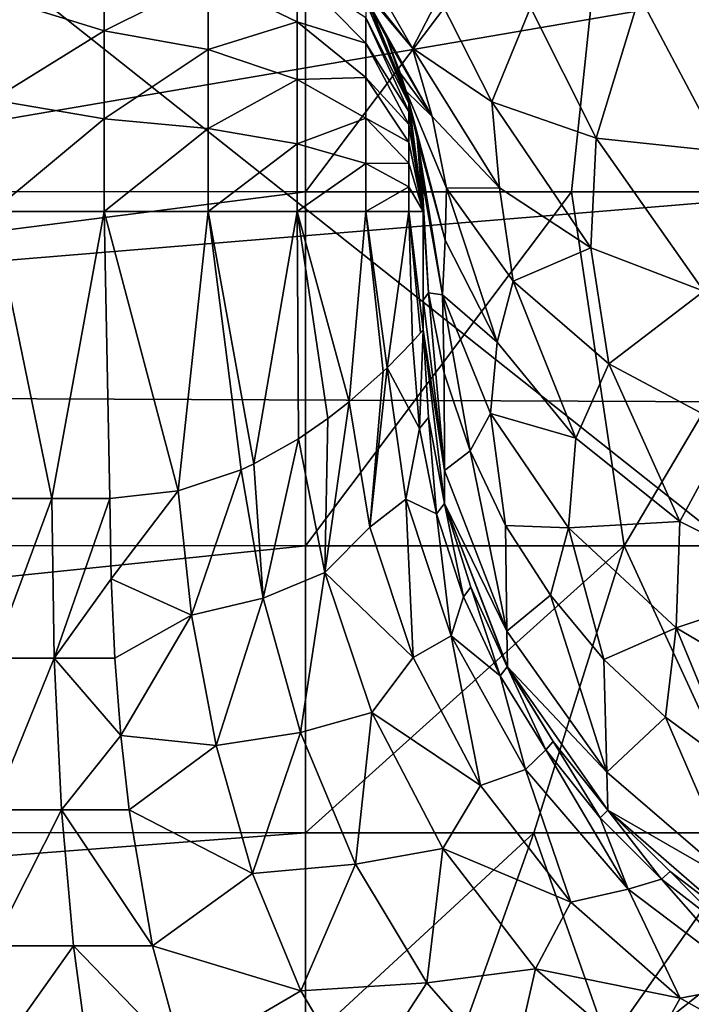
# Model space of a CAD drawing. Header units: millimetres. Extents: x -25 to 64, y -3 to 358.
# Tile 114 of 256: x 40.119 to 40.587, y 104.648 to 105.334. Entities that reach past the tile are written whole.
import ezdxf

# ---------------------------------------------------------------- set-up
doc = ezdxf.new("R2010")
doc.units = ezdxf.units.MM
doc.header["$LTSCALE"] = 52.148148
for name, color, linetype in [('107', 7, 'CONTINUOUS'), ('109', 7, 'CONTINUOUS'), ('110', 7, 'CONTINUOUS'), ('112', 7, 'CONTINUOUS'), ('159', 7, 'CONTINUOUS'), ('160', 7, 'CONTINUOUS'), ('161', 7, 'CONTINUOUS'), ('204', 7, 'CONTINUOUS'), ('205', 7, 'CONTINUOUS'), ('206', 7, 'CONTINUOUS'), ('207', 7, 'CONTINUOUS'), ('208', 7, 'CONTINUOUS'), ('228', 7, 'CONTINUOUS'), ('232', 7, 'CONTINUOUS'), ('236', 7, 'CONTINUOUS'), ('237', 7, 'CONTINUOUS')]:
    doc.layers.add(name, color=color, linetype=linetype)

msp = doc.modelspace()

# ---------------------------------------------------------------- linework, layer by layer
at = {"layer": '107', "color": 7, "linetype": 'CONTINUOUS'}
for points in [[(40.50311, 105.21362, -4.02017), (40.31787, 105.21362, -4.03142), (40.53319, 105.4994, -4.21826), (40.50311, 105.21362, -4.02017)], [(40.53319, 105.4994, -4.21826), (40.31787, 105.21362, -4.03142), (40.31787, 105.4994, -4.2317), (40.53319, 105.4994, -4.21826)], [(40.68562, 105.21362, -3.98661), (40.50311, 105.21362, -4.02017), (40.53319, 105.4994, -4.21826), (40.68562, 105.21362, -3.98661)], [(40.74192, 105.49907, -4.17888), (40.68562, 105.21362, -3.98661), (40.53319, 105.4994, -4.21826), (40.74192, 105.49907, -4.17888)], [(40.53982, 104.96701, -3.76519), (40.31787, 104.96701, -3.78451), (40.50311, 105.21362, -4.02017), (40.53982, 104.96701, -3.76519)], [(40.50311, 105.21362, -4.02017), (40.31787, 104.96701, -3.78451), (40.31787, 105.21362, -4.03142), (40.50311, 105.21362, -4.02017)], [(40.68562, 105.21362, -3.98661), (40.53982, 104.96701, -3.76519), (40.50311, 105.21362, -4.02017), (40.68562, 105.21362, -3.98661)], [(40.75509, 104.96701, -3.70781), (40.53982, 104.96701, -3.76519), (40.68562, 105.21362, -3.98661), (40.75509, 104.96701, -3.70781)], [(40.47697, 104.76708, -3.48573), (40.31787, 104.76708, -3.49849), (40.53982, 104.96701, -3.76519), (40.47697, 104.76708, -3.48573)], [(40.53982, 104.96701, -3.76519), (40.31787, 104.76708, -3.49849), (40.31787, 104.96701, -3.78451), (40.53982, 104.96701, -3.76519)], [(40.632, 104.76708, -3.44779), (40.47697, 104.76708, -3.48573), (40.53982, 104.96701, -3.76519), (40.632, 104.76708, -3.44779)], [(40.75509, 104.96701, -3.70781), (40.632, 104.76708, -3.44779), (40.53982, 104.96701, -3.76519), (40.75509, 104.96701, -3.70781)], [(40.42457, 104.6199, -3.17367), (40.31787, 104.6199, -3.18207), (40.47697, 104.76708, -3.48573), (40.42457, 104.6199, -3.17367)], [(40.47697, 104.76708, -3.48573), (40.31787, 104.6199, -3.18207), (40.31787, 104.76708, -3.49849), (40.47697, 104.76708, -3.48573)], [(40.52865, 104.6199, -3.14869), (40.42457, 104.6199, -3.17367), (40.47697, 104.76708, -3.48573), (40.52865, 104.6199, -3.14869)], [(40.632, 104.76708, -3.44779), (40.52865, 104.6199, -3.14869), (40.47697, 104.76708, -3.48573), (40.632, 104.76708, -3.44779)], [(40.62753, 104.6199, -3.10773), (40.52865, 104.6199, -3.14869), (40.632, 104.76708, -3.44779), (40.62753, 104.6199, -3.10773)]]:
    msp.add_3dface(points, dxfattribs=at)
at = {"layer": '109', "color": 7, "linetype": 'CONTINUOUS'}
for points in [[(40.39242, 105.10922, 1.93298), (40.37476, 105.09109, 1.87955), (40.39724, 105.04881, 1.93747), (40.39242, 105.10922, 1.93298)], [(40.34836, 105.06735, 1.83172), (40.36278, 104.97992, 1.83892), (40.37208, 105.08851, 1.87362), (40.34836, 105.06735, 1.83172)], [(40.37208, 105.08851, 1.87362), (40.36278, 104.97992, 1.83892), (40.37476, 105.09109, 1.87955), (40.37208, 105.08851, 1.87362)], [(40.37476, 105.09109, 1.87955), (40.36278, 104.97992, 1.83892), (40.38781, 104.99954, 1.88785), (40.37476, 105.09109, 1.87955)], [(40.37476, 105.09109, 1.87955), (40.38781, 104.99954, 1.88785), (40.39724, 105.04881, 1.93747), (40.37476, 105.09109, 1.87955)], [(40.33349, 105.05564, 1.81164), (40.33131, 104.94839, 1.79439), (40.34836, 105.06735, 1.83172), (40.33349, 105.05564, 1.81164)], [(40.34836, 105.06735, 1.83172), (40.33131, 104.94839, 1.79439), (40.36278, 104.97992, 1.83892), (40.34836, 105.06735, 1.83172)], [(40.31307, 105.04147, 1.78881), (40.33131, 104.94839, 1.79439), (40.33349, 105.05564, 1.81164), (40.31307, 105.04147, 1.78881)], [(40.39724, 105.04881, 1.93747), (40.38781, 104.99954, 1.88785), (40.40919, 104.98926, 1.94025), (40.39724, 105.04881, 1.93747)], [(40.28202, 105.02404, 1.76153), (40.28846, 104.93057, 1.75577), (40.31307, 105.04147, 1.78881), (40.28202, 105.02404, 1.76153)], [(40.31307, 105.04147, 1.78881), (40.28846, 104.93057, 1.75577), (40.33131, 104.94839, 1.79439), (40.31307, 105.04147, 1.78881)], [(40.22919, 105.00536, 1.72924), (40.23854, 104.91859, 1.72525), (40.27324, 105.01999, 1.75507), (40.22919, 105.00536, 1.72924)], [(40.27324, 105.01999, 1.75507), (40.23854, 104.91859, 1.72525), (40.28846, 104.93057, 1.75577), (40.27324, 105.01999, 1.75507)], [(40.27324, 105.01999, 1.75507), (40.28846, 104.93057, 1.75577), (40.28202, 105.02404, 1.76153), (40.27324, 105.01999, 1.75507)], [(40.1817, 105, 1.71134), (40.18256, 104.94402, 1.70832), (40.22919, 105.00536, 1.72924), (40.1817, 105, 1.71134)], [(40.22919, 105.00536, 1.72924), (40.18256, 104.94402, 1.70832), (40.23854, 104.91859, 1.72525), (40.22919, 105.00536, 1.72924)], [(40.36278, 104.97992, 1.83892), (40.393, 104.88918, 1.83742), (40.38781, 104.99954, 1.88785), (40.36278, 104.97992, 1.83892)], [(40.38781, 104.99954, 1.88785), (40.393, 104.88918, 1.83742), (40.41941, 104.90425, 1.88925), (40.38781, 104.99954, 1.88785)], [(40.38781, 104.99954, 1.88785), (40.41941, 104.90425, 1.88925), (40.40919, 104.98926, 1.94025), (40.38781, 104.99954, 1.88785)], [(40.40919, 104.98926, 1.94025), (40.41941, 104.90425, 1.88925), (40.42809, 104.93153, 1.94126), (40.40919, 104.98926, 1.94025)], [(40.36278, 104.97992, 1.83892), (40.33131, 104.94839, 1.79439), (40.393, 104.88918, 1.83742), (40.36278, 104.97992, 1.83892)], [(40.18256, 104.94402, 1.70832), (40.18512, 104.88876, 1.69928), (40.23854, 104.91859, 1.72525), (40.18256, 104.94402, 1.70832)], [(40.28846, 104.93057, 1.75577), (40.31453, 104.83699, 1.74094), (40.33131, 104.94839, 1.79439), (40.28846, 104.93057, 1.75577)], [(40.33131, 104.94839, 1.79439), (40.31453, 104.83699, 1.74094), (40.36425, 104.85089, 1.78512), (40.33131, 104.94839, 1.79439)], [(40.33131, 104.94839, 1.79439), (40.36425, 104.85089, 1.78512), (40.393, 104.88918, 1.83742), (40.33131, 104.94839, 1.79439)], [(40.23854, 104.91859, 1.72525), (40.25561, 104.82797, 1.7056), (40.28846, 104.93057, 1.75577), (40.23854, 104.91859, 1.72525)], [(40.28846, 104.93057, 1.75577), (40.25561, 104.82797, 1.7056), (40.31453, 104.83699, 1.74094), (40.28846, 104.93057, 1.75577)], [(40.42809, 104.93153, 1.94126), (40.41941, 104.90425, 1.88925), (40.45362, 104.87648, 1.94051), (40.42809, 104.93153, 1.94126)], [(40.18512, 104.88876, 1.69928), (40.18934, 104.83489, 1.68435), (40.23854, 104.91859, 1.72525), (40.18512, 104.88876, 1.69928)], [(40.23854, 104.91859, 1.72525), (40.18934, 104.83489, 1.68435), (40.25561, 104.82797, 1.7056), (40.23854, 104.91859, 1.72525)], [(40.393, 104.88918, 1.83742), (40.43986, 104.79992, 1.82425), (40.41941, 104.90425, 1.88925), (40.393, 104.88918, 1.83742)], [(40.41941, 104.90425, 1.88925), (40.43986, 104.79992, 1.82425), (40.47128, 104.81118, 1.88136), (40.41941, 104.90425, 1.88925)], [(40.41941, 104.90425, 1.88925), (40.47128, 104.81118, 1.88136), (40.45362, 104.87648, 1.94051), (40.41941, 104.90425, 1.88925)], [(40.393, 104.88918, 1.83742), (40.36425, 104.85089, 1.78512), (40.43986, 104.79992, 1.82425), (40.393, 104.88918, 1.83742)], [(40.45362, 104.87648, 1.94051), (40.47128, 104.81118, 1.88136), (40.48542, 104.82487, 1.938), (40.45362, 104.87648, 1.94051)], [(40.31453, 104.83699, 1.74094), (40.35279, 104.74529, 1.70851), (40.36425, 104.85089, 1.78512), (40.31453, 104.83699, 1.74094)], [(40.36425, 104.85089, 1.78512), (40.35279, 104.74529, 1.70851), (40.41365, 104.75613, 1.75899), (40.36425, 104.85089, 1.78512)], [(40.36425, 104.85089, 1.78512), (40.41365, 104.75613, 1.75899), (40.43986, 104.79992, 1.82425), (40.36425, 104.85089, 1.78512)], [(40.18934, 104.83489, 1.68435), (40.19518, 104.7831, 1.66371), (40.25561, 104.82797, 1.7056), (40.18934, 104.83489, 1.68435)], [(40.25561, 104.82797, 1.7056), (40.28111, 104.73865, 1.66807), (40.31453, 104.83699, 1.74094), (40.25561, 104.82797, 1.7056)], [(40.31453, 104.83699, 1.74094), (40.28111, 104.73865, 1.66807), (40.35279, 104.74529, 1.70851), (40.31453, 104.83699, 1.74094)], [(40.25561, 104.82797, 1.7056), (40.19518, 104.7831, 1.66371), (40.28111, 104.73865, 1.66807), (40.25561, 104.82797, 1.7056)], [(40.47128, 104.81118, 1.88136), (40.54279, 104.72787, 1.86324), (40.48542, 104.82487, 1.938), (40.47128, 104.81118, 1.88136)], [(40.48542, 104.82487, 1.938), (40.54279, 104.72787, 1.86324), (40.52307, 104.77741, 1.93376), (40.48542, 104.82487, 1.938)], [(40.43986, 104.79992, 1.82425), (40.50283, 104.71863, 1.7984), (40.47128, 104.81118, 1.88136), (40.43986, 104.79992, 1.82425)], [(40.47128, 104.81118, 1.88136), (40.50283, 104.71863, 1.7984), (40.54279, 104.72787, 1.86324), (40.47128, 104.81118, 1.88136)], [(40.43986, 104.79992, 1.82425), (40.41365, 104.75613, 1.75899), (40.50283, 104.71863, 1.7984), (40.43986, 104.79992, 1.82425)], [(40.19518, 104.7831, 1.66371), (40.2114, 104.68829, 1.6064), (40.28111, 104.73865, 1.66807), (40.19518, 104.7831, 1.66371)], [(40.52307, 104.77741, 1.93376), (40.54279, 104.72787, 1.86324), (40.56597, 104.73484, 1.92787), (40.52307, 104.77741, 1.93376)], [(40.35279, 104.74529, 1.70851), (40.40243, 104.66255, 1.65798), (40.41365, 104.75613, 1.75899), (40.35279, 104.74529, 1.70851)], [(40.41365, 104.75613, 1.75899), (40.40243, 104.66255, 1.65798), (40.47819, 104.67225, 1.71536), (40.41365, 104.75613, 1.75899)], [(40.41365, 104.75613, 1.75899), (40.47819, 104.67225, 1.71536), (40.50283, 104.71863, 1.7984), (40.41365, 104.75613, 1.75899)], [(40.28111, 104.73865, 1.66807), (40.31469, 104.65693, 1.61226), (40.35279, 104.74529, 1.70851), (40.28111, 104.73865, 1.66807)], [(40.35279, 104.74529, 1.70851), (40.31469, 104.65693, 1.61226), (40.40243, 104.66255, 1.65798), (40.35279, 104.74529, 1.70851)], [(40.28111, 104.73865, 1.66807), (40.2114, 104.68829, 1.6064), (40.31469, 104.65693, 1.61226), (40.28111, 104.73865, 1.66807)], [(40.54279, 104.72787, 1.86324), (40.63016, 104.66162, 1.83539), (40.56597, 104.73484, 1.92787), (40.54279, 104.72787, 1.86324)], [(40.56597, 104.73484, 1.92787), (40.63016, 104.66162, 1.83539), (40.61349, 104.6978, 1.92041), (40.56597, 104.73484, 1.92787)], [(40.50283, 104.71863, 1.7984), (40.57899, 104.65186, 1.76049), (40.54279, 104.72787, 1.86324), (40.50283, 104.71863, 1.7984)], [(40.54279, 104.72787, 1.86324), (40.57899, 104.65186, 1.76049), (40.63016, 104.66162, 1.83539), (40.54279, 104.72787, 1.86324)], [(40.50283, 104.71863, 1.7984), (40.47819, 104.67225, 1.71536), (40.57899, 104.65186, 1.76049), (40.50283, 104.71863, 1.7984)], [(40.2114, 104.68829, 1.6064), (40.23297, 104.6091, 1.53022), (40.31469, 104.65693, 1.61226), (40.2114, 104.68829, 1.6064)], [(40.40243, 104.66255, 1.65798), (40.46082, 104.59576, 1.59141), (40.47819, 104.67225, 1.71536), (40.40243, 104.66255, 1.65798)], [(40.47819, 104.67225, 1.71536), (40.46082, 104.59576, 1.59141), (40.55392, 104.60697, 1.65628), (40.47819, 104.67225, 1.71536)], [(40.47819, 104.67225, 1.71536), (40.55392, 104.60697, 1.65628), (40.57899, 104.65186, 1.76049), (40.47819, 104.67225, 1.71536)], [(40.31469, 104.65693, 1.61226), (40.35482, 104.58921, 1.54023), (40.40243, 104.66255, 1.65798), (40.31469, 104.65693, 1.61226)], [(40.40243, 104.66255, 1.65798), (40.35482, 104.58921, 1.54023), (40.46082, 104.59576, 1.59141), (40.40243, 104.66255, 1.65798)], [(40.31469, 104.65693, 1.61226), (40.23297, 104.6091, 1.53022), (40.35482, 104.58921, 1.54023), (40.31469, 104.65693, 1.61226)], [(40.57899, 104.65186, 1.76049), (40.66338, 104.60462, 1.71283), (40.63016, 104.66162, 1.83539), (40.57899, 104.65186, 1.76049)], [(40.57899, 104.65186, 1.76049), (40.55392, 104.60697, 1.65628), (40.66338, 104.60462, 1.71283), (40.57899, 104.65186, 1.76049)]]:
    msp.add_3dface(points, dxfattribs=at)
at = {"layer": '110', "color": 7, "linetype": 'CONTINUOUS'}
for points in [[(40.1, 105, 1.7), (40.1, 104.88874, 1.68746), (40.14124, 105, 1.70285), (40.1, 105, 1.7)], [(40.14124, 105, 1.70285), (40.1, 104.88874, 1.68746), (40.14297, 104.88874, 1.69043), (40.14124, 105, 1.70285)], [(40.1817, 105, 1.71134), (40.14124, 105, 1.70285), (40.14297, 104.88874, 1.69043), (40.1817, 105, 1.71134)], [(40.18256, 104.94402, 1.70832), (40.1817, 105, 1.71134), (40.14297, 104.88874, 1.69043), (40.18256, 104.94402, 1.70832)], [(40.18512, 104.88876, 1.69928), (40.18256, 104.94402, 1.70832), (40.14297, 104.88874, 1.69043), (40.18512, 104.88876, 1.69928)], [(40.1, 104.88874, 1.68746), (40.1, 104.78306, 1.65048), (40.14297, 104.88874, 1.69043), (40.1, 104.88874, 1.68746)], [(40.14297, 104.88874, 1.69043), (40.1, 104.78306, 1.65048), (40.14805, 104.78306, 1.6538), (40.14297, 104.88874, 1.69043)], [(40.18934, 104.83489, 1.68435), (40.18512, 104.88876, 1.69928), (40.14297, 104.88874, 1.69043), (40.18934, 104.83489, 1.68435)], [(40.18934, 104.83489, 1.68435), (40.14297, 104.88874, 1.69043), (40.14805, 104.78306, 1.6538), (40.18934, 104.83489, 1.68435)], [(40.19518, 104.7831, 1.66371), (40.18934, 104.83489, 1.68435), (40.14805, 104.78306, 1.6538), (40.19518, 104.7831, 1.66371)], [(40.1, 104.78306, 1.65048), (40.1, 104.68825, 1.59092), (40.14805, 104.78306, 1.6538), (40.1, 104.78306, 1.65048)], [(40.14805, 104.78306, 1.6538), (40.1, 104.68825, 1.59092), (40.15624, 104.68826, 1.5948), (40.14805, 104.78306, 1.6538)], [(40.2114, 104.68829, 1.6064), (40.19518, 104.7831, 1.66371), (40.14805, 104.78306, 1.6538), (40.2114, 104.68829, 1.6064)], [(40.2114, 104.68829, 1.6064), (40.14805, 104.78306, 1.6538), (40.15624, 104.68826, 1.5948), (40.2114, 104.68829, 1.6064)], [(40.1, 104.68825, 1.59092), (40.1, 104.60908, 1.51174), (40.15624, 104.68826, 1.5948), (40.1, 104.68825, 1.59092)], [(40.15624, 104.68826, 1.5948), (40.1, 104.60908, 1.51174), (40.16712, 104.60908, 1.51638), (40.15624, 104.68826, 1.5948)], [(40.23297, 104.6091, 1.53022), (40.2114, 104.68829, 1.6064), (40.15624, 104.68826, 1.5948), (40.23297, 104.6091, 1.53022)], [(40.23297, 104.6091, 1.53022), (40.15624, 104.68826, 1.5948), (40.16712, 104.60908, 1.51638), (40.23297, 104.6091, 1.53022)]]:
    msp.add_3dface(points, dxfattribs=at)
at = {"layer": '112', "color": 7, "linetype": 'CONTINUOUS'}
for points in [[(38.4, 105.50151, -4.23292), (40.31787, 105.4994, -4.2317), (38.4, 105.21549, -4.03299), (38.4, 105.50151, -4.23292)], [(40.31787, 105.4994, -4.2317), (40.31787, 105.21362, -4.03142), (38.4, 105.21549, -4.03299), (40.31787, 105.4994, -4.2317)], [(38.4, 105.21549, -4.03299), (40.31787, 105.21362, -4.03142), (38.4, 104.96858, -3.78638), (38.4, 105.21549, -4.03299)], [(40.31787, 105.21362, -4.03142), (40.31787, 104.96701, -3.78451), (38.4, 104.96858, -3.78638), (40.31787, 105.21362, -4.03142)], [(38.4, 104.96858, -3.78638), (40.31787, 104.96701, -3.78451), (38.4, 104.7683, -3.5006), (38.4, 104.96858, -3.78638)], [(40.31787, 104.96701, -3.78451), (40.31787, 104.76708, -3.49849), (38.4, 104.7683, -3.5006), (40.31787, 104.96701, -3.78451)], [(38.4, 104.7683, -3.5006), (40.31787, 104.76708, -3.49849), (38.4, 104.62073, -3.18437), (38.4, 104.7683, -3.5006)], [(40.31787, 104.76708, -3.49849), (40.31787, 104.6199, -3.18207), (38.4, 104.62073, -3.18437), (40.31787, 104.76708, -3.49849)]]:
    msp.add_3dface(points, dxfattribs=at)
at = {"layer": '159', "color": 7, "linetype": 'CONTINUOUS'}
for points in [[(40.40372, 105.05649, 2), (40.41485, 104.99646, 2), (40.4, 105.11739, 2.5), (40.40372, 105.05649, 2)], [(40.4, 105.11739, 2.5), (40.41485, 104.99646, 2), (40.41485, 104.99643, 2.5), (40.4, 105.11739, 2.5)], [(40.4, 105.11739, 2), (40.40372, 105.05649, 2), (40.4, 105.11739, 2.25), (40.4, 105.11739, 2)], [(40.4, 105.11739, 2.25), (40.40372, 105.05649, 2), (40.4, 105.11739, 2.5), (40.4, 105.11739, 2.25)], [(40.41485, 104.99646, 2), (40.4332, 104.93823, 2), (40.41485, 104.99643, 2.5), (40.41485, 104.99646, 2)], [(40.4332, 104.93823, 2), (40.45851, 104.88269, 2), (40.41485, 104.99643, 2.5), (40.4332, 104.93823, 2)], [(40.41485, 104.99643, 2.5), (40.45851, 104.88269, 2), (40.45853, 104.88266, 2.5), (40.41485, 104.99643, 2.5)], [(40.45851, 104.88269, 2), (40.4904, 104.83064, 2), (40.45853, 104.88266, 2.5), (40.45851, 104.88269, 2)], [(40.4904, 104.83064, 2), (40.52841, 104.78284, 2), (40.45853, 104.88266, 2.5), (40.4904, 104.83064, 2)], [(40.45853, 104.88266, 2.5), (40.52841, 104.78284, 2), (40.52843, 104.78282, 2.5), (40.45853, 104.88266, 2.5)], [(40.52841, 104.78284, 2), (40.57197, 104.74004, 2), (40.52843, 104.78282, 2.5), (40.52841, 104.78284, 2)], [(40.57197, 104.74004, 2), (40.62041, 104.70287, 2), (40.52843, 104.78282, 2.5), (40.57197, 104.74004, 2)], [(40.52843, 104.78282, 2.5), (40.62041, 104.70287, 2), (40.62041, 104.70287, 2.5), (40.52843, 104.78282, 2.5)]]:
    msp.add_3dface(points, dxfattribs=at)
at = {"layer": '160', "color": 7, "linetype": 'CONTINUOUS'}
for points in [[(40.39242, 105.10922, 1.93298), (40.39724, 105.04881, 1.93747), (40.4, 105.11739, 2), (40.39242, 105.10922, 1.93298)], [(40.39242, 105.10922, 1.93298), (40.4, 105.11739, 2), (40.39814, 105.1154, 1.96667), (40.39242, 105.10922, 1.93298)], [(40.39724, 105.04881, 1.93747), (40.40372, 105.05649, 2), (40.4, 105.11739, 2), (40.39724, 105.04881, 1.93747)], [(40.39724, 105.04881, 1.93747), (40.40919, 104.98926, 1.94025), (40.40372, 105.05649, 2), (40.39724, 105.04881, 1.93747)], [(40.40919, 104.98926, 1.94025), (40.41485, 104.99646, 2), (40.40372, 105.05649, 2), (40.40919, 104.98926, 1.94025)], [(40.40919, 104.98926, 1.94025), (40.42809, 104.93153, 1.94126), (40.41485, 104.99646, 2), (40.40919, 104.98926, 1.94025)], [(40.42809, 104.93153, 1.94126), (40.4332, 104.93823, 2), (40.41485, 104.99646, 2), (40.42809, 104.93153, 1.94126)], [(40.42809, 104.93153, 1.94126), (40.45362, 104.87648, 1.94051), (40.4332, 104.93823, 2), (40.42809, 104.93153, 1.94126)], [(40.45362, 104.87648, 1.94051), (40.45851, 104.88269, 2), (40.4332, 104.93823, 2), (40.45362, 104.87648, 1.94051)], [(40.45362, 104.87648, 1.94051), (40.48542, 104.82487, 1.938), (40.45851, 104.88269, 2), (40.45362, 104.87648, 1.94051)], [(40.48542, 104.82487, 1.938), (40.4904, 104.83064, 2), (40.45851, 104.88269, 2), (40.48542, 104.82487, 1.938)], [(40.48542, 104.82487, 1.938), (40.52307, 104.77741, 1.93376), (40.4904, 104.83064, 2), (40.48542, 104.82487, 1.938)], [(40.52307, 104.77741, 1.93376), (40.52841, 104.78284, 2), (40.4904, 104.83064, 2), (40.52307, 104.77741, 1.93376)], [(40.52307, 104.77741, 1.93376), (40.56597, 104.73484, 1.92787), (40.52841, 104.78284, 2), (40.52307, 104.77741, 1.93376)], [(40.56597, 104.73484, 1.92787), (40.57197, 104.74004, 2), (40.52841, 104.78284, 2), (40.56597, 104.73484, 1.92787)], [(40.56597, 104.73484, 1.92787), (40.61349, 104.6978, 1.92041), (40.57197, 104.74004, 2), (40.56597, 104.73484, 1.92787)], [(40.61349, 104.6978, 1.92041), (40.62041, 104.70287, 2), (40.57197, 104.74004, 2), (40.61349, 104.6978, 1.92041)]]:
    msp.add_3dface(points, dxfattribs=at)
at = {"layer": '161', "color": 7, "linetype": 'CONTINUOUS'}
for points in [[(40.1, 105, 1.7), (40.14124, 105, 1.70285), (40.1, 105.2, 1.7), (40.1, 105, 1.7)], [(40.1, 105.2, 1.7), (40.14124, 105, 1.70285), (40.17765, 105.2, 1.71022), (40.1, 105.2, 1.7)], [(40.14124, 105, 1.70285), (40.1817, 105, 1.71134), (40.17765, 105.2, 1.71022), (40.14124, 105, 1.70285)], [(40.1817, 105, 1.71134), (40.22919, 105.00536, 1.72924), (40.17765, 105.2, 1.71022), (40.1817, 105, 1.71134)], [(40.17765, 105.2, 1.71022), (40.22919, 105.00536, 1.72924), (40.25007, 105.2, 1.74023), (40.17765, 105.2, 1.71022)], [(40.22919, 105.00536, 1.72924), (40.27324, 105.01999, 1.75507), (40.25007, 105.2, 1.74023), (40.22919, 105.00536, 1.72924)], [(40.27324, 105.01999, 1.75507), (40.28202, 105.02404, 1.76153), (40.25007, 105.2, 1.74023), (40.27324, 105.01999, 1.75507)], [(40.25007, 105.2, 1.74023), (40.28202, 105.02404, 1.76153), (40.31224, 105.2, 1.78798), (40.25007, 105.2, 1.74023)], [(40.28202, 105.02404, 1.76153), (40.31307, 105.04147, 1.78881), (40.31224, 105.2, 1.78798), (40.28202, 105.02404, 1.76153)], [(40.31307, 105.04147, 1.78881), (40.33349, 105.05564, 1.81164), (40.31224, 105.2, 1.78798), (40.31307, 105.04147, 1.78881)], [(40.33349, 105.05564, 1.81164), (40.34836, 105.06735, 1.83172), (40.31224, 105.2, 1.78798), (40.33349, 105.05564, 1.81164)], [(40.31224, 105.2, 1.78798), (40.34836, 105.06735, 1.83172), (40.35993, 105.2, 1.8502), (40.31224, 105.2, 1.78798)], [(40.34836, 105.06735, 1.83172), (40.37208, 105.08851, 1.87362), (40.35993, 105.2, 1.8502), (40.34836, 105.06735, 1.83172)], [(40.37208, 105.08851, 1.87362), (40.37476, 105.09109, 1.87955), (40.35993, 105.2, 1.8502), (40.37208, 105.08851, 1.87362)], [(40.35993, 105.2, 1.8502), (40.37476, 105.09109, 1.87955), (40.38986, 105.2, 1.92266), (40.35993, 105.2, 1.8502)], [(40.37476, 105.09109, 1.87955), (40.39242, 105.10922, 1.93298), (40.38986, 105.2, 1.92266), (40.37476, 105.09109, 1.87955)], [(40.39242, 105.10922, 1.93298), (40.39814, 105.1154, 1.96667), (40.38986, 105.2, 1.92266), (40.39242, 105.10922, 1.93298)], [(40.39814, 105.1154, 1.96667), (40.4, 105.11739, 2), (40.38986, 105.2, 1.92266), (40.39814, 105.1154, 1.96667)], [(40.38986, 105.2, 1.92266), (40.4, 105.11739, 2), (40.4, 105.2, 2), (40.38986, 105.2, 1.92266)]]:
    msp.add_3dface(points, dxfattribs=at)
at = {"layer": '204', "color": 7, "linetype": 'CONTINUOUS'}
for points in [[(40.32656, 105.39665, 3.72633), (40.39238, 105.31378, 3.70042), (40.32388, 105.3997, 3.73344), (40.32656, 105.39665, 3.72633)], [(40.32388, 105.3997, 3.73344), (40.39238, 105.31378, 3.70042), (40.36047, 105.36964, 3.80449), (40.32388, 105.3997, 3.73344)], [(40.35398, 105.35966, 3.63326), (40.39238, 105.31378, 3.70042), (40.32656, 105.39665, 3.72633), (40.35398, 105.35966, 3.63326)], [(40.36047, 105.36964, 3.80449), (40.39238, 105.31378, 3.70042), (40.41075, 105.34932, 3.87904), (40.36047, 105.36964, 3.80449)], [(40.55052, 105.35029, 4.02052), (40.60793, 105.24185, 3.90518), (40.63427, 105.37518, 4.07744), (40.55052, 105.35029, 4.02052)], [(40.37469, 105.32061, 3.51989), (40.40616, 105.26611, 3.5742), (40.35398, 105.35966, 3.63326), (40.37469, 105.32061, 3.51989)], [(40.36089, 105.3481, 3.6015), (40.37469, 105.32061, 3.51989), (40.35398, 105.35966, 3.63326), (40.36089, 105.3481, 3.6015)], [(40.35398, 105.35966, 3.63326), (40.40616, 105.26611, 3.5742), (40.39238, 105.31378, 3.70042), (40.35398, 105.35966, 3.63326)], [(40.39238, 105.31378, 3.70042), (40.44773, 105.27623, 3.77189), (40.41075, 105.34932, 3.87904), (40.39238, 105.31378, 3.70042)], [(40.41075, 105.34932, 3.87904), (40.44773, 105.27623, 3.77189), (40.47474, 105.342, 3.9527), (40.41075, 105.34932, 3.87904)], [(40.47474, 105.342, 3.9527), (40.52041, 105.25096, 3.84193), (40.55052, 105.35029, 4.02052), (40.47474, 105.342, 3.9527)], [(40.52041, 105.25096, 3.84193), (40.60793, 105.24185, 3.90518), (40.55052, 105.35029, 4.02052), (40.52041, 105.25096, 3.84193)], [(40.44773, 105.27623, 3.77189), (40.52041, 105.25096, 3.84193), (40.47474, 105.342, 3.9527), (40.44773, 105.27623, 3.77189)], [(40.37469, 105.32061, 3.51989), (40.38419, 105.29611, 3.43868), (40.40616, 105.26611, 3.5742), (40.37469, 105.32061, 3.51989)], [(40.40616, 105.26611, 3.5742), (40.45316, 105.21639, 3.63361), (40.39238, 105.31378, 3.70042), (40.40616, 105.26611, 3.5742)], [(40.39238, 105.31378, 3.70042), (40.45316, 105.21639, 3.63361), (40.44773, 105.27623, 3.77189), (40.39238, 105.31378, 3.70042)], [(40.38419, 105.29611, 3.43868), (40.38804, 105.28387, 3.39455), (40.40616, 105.26611, 3.5742), (40.38419, 105.29611, 3.43868)], [(40.39565, 105.25092, 3.26009), (40.41517, 105.17992, 3.30213), (40.38804, 105.28387, 3.39455), (40.39565, 105.25092, 3.26009)], [(40.38804, 105.28387, 3.39455), (40.41517, 105.17992, 3.30213), (40.41607, 105.21618, 3.44569), (40.38804, 105.28387, 3.39455)], [(40.38804, 105.28387, 3.39455), (40.41607, 105.21618, 3.44569), (40.40616, 105.26611, 3.5742), (40.38804, 105.28387, 3.39455)], [(40.45316, 105.21639, 3.63361), (40.51665, 105.17454, 3.69244), (40.44773, 105.27623, 3.77189), (40.45316, 105.21639, 3.63361)], [(40.44773, 105.27623, 3.77189), (40.51665, 105.17454, 3.69244), (40.52041, 105.25096, 3.84193), (40.44773, 105.27623, 3.77189)], [(40.40616, 105.26611, 3.5742), (40.41607, 105.21618, 3.44569), (40.45316, 105.21639, 3.63361), (40.40616, 105.26611, 3.5742)], [(40.39663, 105.24484, 3.23209), (40.41348, 105.14188, 3.15676), (40.39565, 105.25092, 3.26009), (40.39663, 105.24484, 3.23209)], [(40.39565, 105.25092, 3.26009), (40.41348, 105.14188, 3.15676), (40.41517, 105.17992, 3.30213), (40.39565, 105.25092, 3.26009)], [(40.51665, 105.17454, 3.69244), (40.59532, 105.1445, 3.74687), (40.52041, 105.25096, 3.84193), (40.51665, 105.17454, 3.69244)], [(40.52041, 105.25096, 3.84193), (40.59532, 105.1445, 3.74687), (40.60793, 105.24185, 3.90518), (40.52041, 105.25096, 3.84193)], [(40.39908, 105.22347, 3.12305), (40.41348, 105.14188, 3.15676), (40.39663, 105.24484, 3.23209), (40.39908, 105.22347, 3.12305)], [(40.4, 105.2, 2.97313), (40.40365, 105.14329, 2.99353), (40.39908, 105.22347, 3.12305), (40.4, 105.2, 2.97313)], [(40.39908, 105.22347, 3.12305), (40.40365, 105.14329, 2.99353), (40.41348, 105.14188, 3.15676), (40.39908, 105.22347, 3.12305)], [(40.41517, 105.17992, 3.30213), (40.45152, 105.10893, 3.34777), (40.41607, 105.21618, 3.44569), (40.41517, 105.17992, 3.30213)], [(40.41607, 105.21618, 3.44569), (40.46269, 105.15133, 3.50164), (40.45316, 105.21639, 3.63361), (40.41607, 105.21618, 3.44569)], [(40.41607, 105.21618, 3.44569), (40.45152, 105.10893, 3.34777), (40.46269, 105.15133, 3.50164), (40.41607, 105.21618, 3.44569)], [(40.45316, 105.21639, 3.63361), (40.46269, 105.15133, 3.50164), (40.51665, 105.17454, 3.69244), (40.45316, 105.21639, 3.63361)], [(40.41517, 105.17992, 3.30213), (40.41348, 105.14188, 3.15676), (40.45152, 105.10893, 3.34777), (40.41517, 105.17992, 3.30213)], [(40.46269, 105.15133, 3.50164), (40.52912, 105.09373, 3.5565), (40.51665, 105.17454, 3.69244), (40.46269, 105.15133, 3.50164)], [(40.51665, 105.17454, 3.69244), (40.52912, 105.09373, 3.5565), (40.59532, 105.1445, 3.74687), (40.51665, 105.17454, 3.69244)], [(40.45152, 105.10893, 3.34777), (40.50623, 105.04198, 3.39289), (40.46269, 105.15133, 3.50164), (40.45152, 105.10893, 3.34777)], [(40.46269, 105.15133, 3.50164), (40.50623, 105.04198, 3.39289), (40.52912, 105.09373, 3.5565), (40.46269, 105.15133, 3.50164)], [(40.40365, 105.14329, 2.99353), (40.41454, 105.08735, 3.01359), (40.41348, 105.14188, 3.15676), (40.40365, 105.14329, 2.99353)], [(40.52912, 105.09373, 3.5565), (40.6138, 105.04875, 3.60611), (40.59532, 105.1445, 3.74687), (40.52912, 105.09373, 3.5565)], [(40.41454, 105.08735, 3.01359), (40.43252, 105.03306, 3.03305), (40.41348, 105.14188, 3.15676), (40.41454, 105.08735, 3.01359)], [(40.41348, 105.14188, 3.15676), (40.43252, 105.03306, 3.03305), (40.44684, 105.0591, 3.19713), (40.41348, 105.14188, 3.15676)], [(40.41348, 105.14188, 3.15676), (40.44684, 105.0591, 3.19713), (40.45152, 105.10893, 3.34777), (40.41348, 105.14188, 3.15676)], [(40.45152, 105.10893, 3.34777), (40.44684, 105.0591, 3.19713), (40.50623, 105.04198, 3.39289), (40.45152, 105.10893, 3.34777)], [(40.50623, 105.04198, 3.39289), (40.57875, 104.98405, 3.43446), (40.52912, 105.09373, 3.5565), (40.50623, 105.04198, 3.39289)], [(40.52912, 105.09373, 3.5565), (40.57875, 104.98405, 3.43446), (40.6138, 105.04875, 3.60611), (40.52912, 105.09373, 3.5565)], [(40.43252, 105.03306, 3.03305), (40.45731, 104.98122, 3.05164), (40.44684, 105.0591, 3.19713), (40.43252, 105.03306, 3.03305)], [(40.44684, 105.0591, 3.19713), (40.45731, 104.98122, 3.05164), (40.50124, 104.97963, 3.23668), (40.44684, 105.0591, 3.19713)], [(40.44684, 105.0591, 3.19713), (40.50124, 104.97963, 3.23668), (40.50623, 105.04198, 3.39289), (40.44684, 105.0591, 3.19713)], [(40.57875, 104.98405, 3.43446), (40.6661, 104.93984, 3.46942), (40.6138, 105.04875, 3.60611), (40.57875, 104.98405, 3.43446)], [(40.50623, 105.04198, 3.39289), (40.50124, 104.97963, 3.23668), (40.57875, 104.98405, 3.43446), (40.50623, 105.04198, 3.39289)], [(40.45731, 104.98122, 3.05164), (40.48857, 104.93256, 3.06908), (40.50124, 104.97963, 3.23668), (40.45731, 104.98122, 3.05164)], [(40.48857, 104.93256, 3.06908), (40.52585, 104.8878, 3.08513), (40.50124, 104.97963, 3.23668), (40.48857, 104.93256, 3.06908)], [(40.50124, 104.97963, 3.23668), (40.57614, 104.90982, 3.2724), (40.57875, 104.98405, 3.43446), (40.50124, 104.97963, 3.23668)], [(40.50124, 104.97963, 3.23668), (40.52585, 104.8878, 3.08513), (40.57614, 104.90982, 3.2724), (40.50124, 104.97963, 3.23668)], [(40.57875, 104.98405, 3.43446), (40.57614, 104.90982, 3.2724), (40.6661, 104.93984, 3.46942), (40.57875, 104.98405, 3.43446)], [(40.57614, 104.90982, 3.2724), (40.66791, 104.8557, 3.30129), (40.6661, 104.93984, 3.46942), (40.57614, 104.90982, 3.2724)], [(40.52585, 104.8878, 3.08513), (40.56859, 104.84759, 3.09955), (40.57614, 104.90982, 3.2724), (40.52585, 104.8878, 3.08513)], [(40.56859, 104.84759, 3.09955), (40.61617, 104.81254, 3.11211), (40.57614, 104.90982, 3.2724), (40.56859, 104.84759, 3.09955)], [(40.57614, 104.90982, 3.2724), (40.61617, 104.81254, 3.11211), (40.66791, 104.8557, 3.30129), (40.57614, 104.90982, 3.2724)]]:
    msp.add_3dface(points, dxfattribs=at)
at = {"layer": '205', "color": 7, "linetype": 'CONTINUOUS'}
for points in [[(40.40365, 105.14329, 2.99353), (40.4, 105.2, 2.97313), (40.4, 105.13825, 2.74008), (40.40365, 105.14329, 2.99353)], [(40.40365, 105.14329, 2.99353), (40.4, 105.13825, 2.74008), (40.41477, 105.0194, 2.76082), (40.40365, 105.14329, 2.99353)], [(40.41454, 105.08735, 3.01359), (40.40365, 105.14329, 2.99353), (40.41477, 105.0194, 2.76082), (40.41454, 105.08735, 3.01359)], [(40.4, 105.13825, 2.74008), (40.4, 105.11739, 2.5), (40.41477, 105.0194, 2.76082), (40.4, 105.13825, 2.74008)], [(40.4, 105.11739, 2.5), (40.41485, 104.99643, 2.5), (40.41477, 105.0194, 2.76082), (40.4, 105.11739, 2.5)], [(40.43252, 105.03306, 3.03305), (40.41454, 105.08735, 3.01359), (40.41477, 105.0194, 2.76082), (40.43252, 105.03306, 3.03305)], [(40.43252, 105.03306, 3.03305), (40.41477, 105.0194, 2.76082), (40.45822, 104.90757, 2.78034), (40.43252, 105.03306, 3.03305)], [(40.45731, 104.98122, 3.05164), (40.43252, 105.03306, 3.03305), (40.45822, 104.90757, 2.78034), (40.45731, 104.98122, 3.05164)], [(40.41477, 105.0194, 2.76082), (40.41485, 104.99643, 2.5), (40.45822, 104.90757, 2.78034), (40.41477, 105.0194, 2.76082)], [(40.41485, 104.99643, 2.5), (40.45853, 104.88266, 2.5), (40.45822, 104.90757, 2.78034), (40.41485, 104.99643, 2.5)], [(40.48857, 104.93256, 3.06908), (40.45731, 104.98122, 3.05164), (40.45822, 104.90757, 2.78034), (40.48857, 104.93256, 3.06908)], [(40.48857, 104.93256, 3.06908), (40.45822, 104.90757, 2.78034), (40.52777, 104.80938, 2.79747), (40.48857, 104.93256, 3.06908)], [(40.52585, 104.8878, 3.08513), (40.48857, 104.93256, 3.06908), (40.52777, 104.80938, 2.79747), (40.52585, 104.8878, 3.08513)], [(40.45822, 104.90757, 2.78034), (40.45853, 104.88266, 2.5), (40.52777, 104.80938, 2.79747), (40.45822, 104.90757, 2.78034)], [(40.45853, 104.88266, 2.5), (40.52843, 104.78282, 2.5), (40.52777, 104.80938, 2.79747), (40.45853, 104.88266, 2.5)], [(40.56859, 104.84759, 3.09955), (40.52585, 104.8878, 3.08513), (40.52777, 104.80938, 2.79747), (40.56859, 104.84759, 3.09955)], [(40.56859, 104.84759, 3.09955), (40.52777, 104.80938, 2.79747), (40.61933, 104.73062, 2.81122), (40.56859, 104.84759, 3.09955)], [(40.61617, 104.81254, 3.11211), (40.56859, 104.84759, 3.09955), (40.61933, 104.73062, 2.81122), (40.61617, 104.81254, 3.11211)], [(40.52777, 104.80938, 2.79747), (40.52843, 104.78282, 2.5), (40.61933, 104.73062, 2.81122), (40.52777, 104.80938, 2.79747)], [(40.52843, 104.78282, 2.5), (40.62041, 104.70287, 2.5), (40.61933, 104.73062, 2.81122), (40.52843, 104.78282, 2.5)]]:
    msp.add_3dface(points, dxfattribs=at)
at = {"layer": '206', "color": 7, "linetype": 'CONTINUOUS'}
for points in [[(40.4, 105.11739, 2), (40.4, 105.11739, 2.25), (40.4, 105.2, 2), (40.4, 105.11739, 2)], [(40.4, 105.11739, 2.25), (40.4, 105.11739, 2.5), (40.4, 105.2, 2.48656), (40.4, 105.11739, 2.25)], [(40.4, 105.2, 2), (40.4, 105.11739, 2.25), (40.4, 105.2, 2.48656), (40.4, 105.2, 2)], [(40.4, 105.11739, 2.5), (40.4, 105.13825, 2.74008), (40.4, 105.2, 2.48656), (40.4, 105.11739, 2.5)], [(40.4, 105.13825, 2.74008), (40.4, 105.2, 2.97313), (40.4, 105.2, 2.48656), (40.4, 105.13825, 2.74008)]]:
    msp.add_3dface(points, dxfattribs=at)
at = {"layer": '207', "color": 7, "linetype": 'CONTINUOUS'}
for points in [[(40.38986, 105.27734, 2), (40.36089, 105.3481, 3.6015), (40.35993, 105.3498, 2), (40.38986, 105.27734, 2)], [(40.37469, 105.32061, 3.51989), (40.36089, 105.3481, 3.6015), (40.38986, 105.27734, 2), (40.37469, 105.32061, 3.51989)], [(40.38419, 105.29611, 3.43868), (40.37469, 105.32061, 3.51989), (40.38986, 105.27734, 2), (40.38419, 105.29611, 3.43868)], [(40.38804, 105.28387, 3.39455), (40.38419, 105.29611, 3.43868), (40.38986, 105.27734, 2), (40.38804, 105.28387, 3.39455)], [(40.39565, 105.25092, 3.26009), (40.38804, 105.28387, 3.39455), (40.38986, 105.27734, 2), (40.39565, 105.25092, 3.26009)], [(40.4, 105.2, 2), (40.39565, 105.25092, 3.26009), (40.38986, 105.27734, 2), (40.4, 105.2, 2)], [(40.4, 105.2, 2), (40.39663, 105.24484, 3.23209), (40.39565, 105.25092, 3.26009), (40.4, 105.2, 2)], [(40.4, 105.2, 2), (40.39908, 105.22347, 3.12305), (40.39663, 105.24484, 3.23209), (40.4, 105.2, 2)], [(40.39908, 105.22347, 3.12305), (40.4, 105.2, 2), (40.4, 105.2, 2.48656), (40.39908, 105.22347, 3.12305)], [(40.4, 105.2, 2.97313), (40.39908, 105.22347, 3.12305), (40.4, 105.2, 2.48656), (40.4, 105.2, 2.97313)]]:
    msp.add_3dface(points, dxfattribs=at)
at = {"layer": '208', "color": 7, "linetype": 'CONTINUOUS'}
for points in [[(40.17765, 105.32573, 1.73892), (40.17765, 105.38067, 1.77344), (40.1, 105.35, 1.74019), (40.17765, 105.32573, 1.73892)], [(40.17765, 105.38067, 1.77344), (40.17765, 105.32573, 1.73892), (40.25007, 105.36196, 1.7969), (40.17765, 105.38067, 1.77344)], [(40.31224, 105.36576, 1.86781), (40.25007, 105.36196, 1.7969), (40.31224, 105.33219, 1.83424), (40.31224, 105.36576, 1.86781)], [(40.31224, 105.36576, 1.86781), (40.31224, 105.33219, 1.83424), (40.35993, 105.31712, 1.9066), (40.31224, 105.36576, 1.86781)], [(40.35993, 105.33496, 1.93501), (40.31224, 105.36576, 1.86781), (40.35993, 105.31712, 1.9066), (40.35993, 105.33496, 1.93501)], [(40.25007, 105.36196, 1.7969), (40.17765, 105.32573, 1.73892), (40.25007, 105.31271, 1.76596), (40.25007, 105.36196, 1.7969)], [(40.25007, 105.36196, 1.7969), (40.25007, 105.31271, 1.76596), (40.31224, 105.33219, 1.83424), (40.25007, 105.36196, 1.7969)], [(40.1, 105.27765, 1.71022), (40.17765, 105.32573, 1.73892), (40.1, 105.35, 1.74019), (40.1, 105.27765, 1.71022)], [(40.38986, 105.27734, 2), (40.35993, 105.3498, 2), (40.35993, 105.34604, 1.96667), (40.38986, 105.27734, 2)], [(40.38986, 105.27734, 2), (40.35993, 105.34604, 1.96667), (40.38986, 105.2754, 1.98279), (40.38986, 105.27734, 2)], [(40.35993, 105.34604, 1.96667), (40.35993, 105.33496, 1.93501), (40.38986, 105.2754, 1.98279), (40.35993, 105.34604, 1.96667)], [(40.35993, 105.33496, 1.93501), (40.35993, 105.31712, 1.9066), (40.38986, 105.26968, 1.96644), (40.35993, 105.33496, 1.93501)], [(40.38986, 105.2754, 1.98279), (40.35993, 105.33496, 1.93501), (40.38986, 105.26968, 1.96644), (40.38986, 105.2754, 1.98279)], [(40.31224, 105.33219, 1.83424), (40.25007, 105.31271, 1.76596), (40.31224, 105.29199, 1.80898), (40.31224, 105.33219, 1.83424)], [(40.31224, 105.33219, 1.83424), (40.31224, 105.29199, 1.80898), (40.35993, 105.2934, 1.88288), (40.31224, 105.33219, 1.83424)], [(40.35993, 105.31712, 1.9066), (40.31224, 105.33219, 1.83424), (40.35993, 105.2934, 1.88288), (40.35993, 105.31712, 1.9066)], [(40.17765, 105.26448, 1.71749), (40.17765, 105.32573, 1.73892), (40.1, 105.27765, 1.71022), (40.17765, 105.26448, 1.71749)], [(40.17765, 105.32573, 1.73892), (40.17765, 105.26448, 1.71749), (40.25007, 105.31271, 1.76596), (40.17765, 105.32573, 1.73892)], [(40.35993, 105.31712, 1.9066), (40.35993, 105.2934, 1.88288), (40.38986, 105.26047, 1.95178), (40.35993, 105.31712, 1.9066)], [(40.38986, 105.26968, 1.96644), (40.35993, 105.31712, 1.9066), (40.38986, 105.26047, 1.95178), (40.38986, 105.26968, 1.96644)], [(40.25007, 105.31271, 1.76596), (40.17765, 105.26448, 1.71749), (40.25007, 105.2578, 1.74674), (40.25007, 105.31271, 1.76596)], [(40.25007, 105.31271, 1.76596), (40.25007, 105.2578, 1.74674), (40.31224, 105.29199, 1.80898), (40.25007, 105.31271, 1.76596)], [(40.31224, 105.29199, 1.80898), (40.25007, 105.2578, 1.74674), (40.31224, 105.24718, 1.79329), (40.31224, 105.29199, 1.80898)], [(40.35993, 105.2934, 1.88288), (40.31224, 105.29199, 1.80898), (40.35993, 105.26499, 1.86504), (40.35993, 105.2934, 1.88288)], [(40.31224, 105.29199, 1.80898), (40.31224, 105.24718, 1.79329), (40.35993, 105.26499, 1.86504), (40.31224, 105.29199, 1.80898)], [(40.35993, 105.2934, 1.88288), (40.35993, 105.26499, 1.86504), (40.38986, 105.24822, 1.93953), (40.35993, 105.2934, 1.88288)], [(40.38986, 105.26047, 1.95178), (40.35993, 105.2934, 1.88288), (40.38986, 105.24822, 1.93953), (40.38986, 105.26047, 1.95178)], [(40.1, 105.2, 1.7), (40.17765, 105.26448, 1.71749), (40.1, 105.27765, 1.71022), (40.1, 105.2, 1.7)], [(40.4, 105.2, 2), (40.38986, 105.27734, 2), (40.38986, 105.2754, 1.98279), (40.4, 105.2, 2)], [(40.4, 105.2, 2), (40.38986, 105.2754, 1.98279), (40.38986, 105.26968, 1.96644), (40.4, 105.2, 2)], [(40.4, 105.2, 2), (40.38986, 105.26968, 1.96644), (40.38986, 105.26047, 1.95178), (40.4, 105.2, 2)], [(40.1, 105.2, 1.7), (40.17765, 105.2, 1.71022), (40.17765, 105.26448, 1.71749), (40.1, 105.2, 1.7)], [(40.17765, 105.26448, 1.71749), (40.17765, 105.2, 1.71022), (40.25007, 105.2578, 1.74674), (40.17765, 105.26448, 1.71749)], [(40.35993, 105.26499, 1.86504), (40.31224, 105.24718, 1.79329), (40.35993, 105.23333, 1.85396), (40.35993, 105.26499, 1.86504)], [(40.35993, 105.26499, 1.86504), (40.35993, 105.23333, 1.85396), (40.38986, 105.23356, 1.93032), (40.35993, 105.26499, 1.86504)], [(40.38986, 105.24822, 1.93953), (40.35993, 105.26499, 1.86504), (40.38986, 105.23356, 1.93032), (40.38986, 105.24822, 1.93953)], [(40.4, 105.2, 2), (40.38986, 105.26047, 1.95178), (40.38986, 105.24822, 1.93953), (40.4, 105.2, 2)], [(40.17765, 105.2, 1.71022), (40.25007, 105.2, 1.74023), (40.25007, 105.2578, 1.74674), (40.17765, 105.2, 1.71022)], [(40.25007, 105.2578, 1.74674), (40.25007, 105.2, 1.74023), (40.31224, 105.24718, 1.79329), (40.25007, 105.2578, 1.74674)], [(40.25007, 105.2, 1.74023), (40.31224, 105.2, 1.78798), (40.31224, 105.24718, 1.79329), (40.25007, 105.2, 1.74023)], [(40.31224, 105.24718, 1.79329), (40.31224, 105.2, 1.78798), (40.35993, 105.23333, 1.85396), (40.31224, 105.24718, 1.79329)], [(40.4, 105.2, 2), (40.38986, 105.24822, 1.93953), (40.38986, 105.23356, 1.93032), (40.4, 105.2, 2)], [(40.31224, 105.2, 1.78798), (40.35993, 105.2, 1.8502), (40.35993, 105.23333, 1.85396), (40.31224, 105.2, 1.78798)], [(40.38986, 105.23356, 1.93032), (40.35993, 105.23333, 1.85396), (40.38986, 105.21721, 1.9246), (40.38986, 105.23356, 1.93032)], [(40.35993, 105.23333, 1.85396), (40.35993, 105.2, 1.8502), (40.38986, 105.21721, 1.9246), (40.35993, 105.23333, 1.85396)], [(40.4, 105.2, 2), (40.38986, 105.23356, 1.93032), (40.38986, 105.21721, 1.9246), (40.4, 105.2, 2)], [(40.35993, 105.2, 1.8502), (40.38986, 105.2, 1.92266), (40.38986, 105.21721, 1.9246), (40.35993, 105.2, 1.8502)], [(40.38986, 105.2, 1.92266), (40.4, 105.2, 2), (40.38986, 105.21721, 1.9246), (40.38986, 105.2, 1.92266)]]:
    msp.add_3dface(points, dxfattribs=at)
at = {"layer": '228', "color": 7, "linetype": 'CONTINUOUS', "true_color": 0xaaaaaa}
for points in [[(41.6, 105.4541, 11.56257), (41.6, 104.18491, 11.03686), (40, 105.4541, 11.56257), (41.6, 105.4541, 11.56257)], [(40, 105.4541, 11.56257), (41.6, 104.18491, 11.03686), (40, 104.18491, 11.03686), (40, 105.4541, 11.56257)]]:
    msp.add_3dface(points, dxfattribs=at)
at = {"layer": '232', "color": 7, "linetype": 'CONTINUOUS', "true_color": 0xaaaaaa}
for points in [[(41.6, 104.18491, -11.03686), (41.6, 105.4541, -11.56257), (40, 104.18491, -11.03686), (41.6, 104.18491, -11.03686)], [(41.6, 105.4541, -11.56257), (40, 105.4541, -11.56257), (40, 104.18491, -11.03686), (41.6, 105.4541, -11.56257)]]:
    msp.add_3dface(points, dxfattribs=at)
at = {"layer": '236', "color": 7, "linetype": 'CONTINUOUS', "true_color": 0xaaaaaa}
for points in [[(39, 106.51823, 13.06403), (39, 105.07424, 12.64803), (46, 106.90559, 10.94676), (39, 106.51823, 13.06403)], [(39, 105.07424, 12.64803), (46, 106.27341, 10.77736), (46, 106.90559, 10.94676), (39, 105.07424, 12.64803)], [(39, 105.07424, 12.64803), (46, 105.65233, 10.57156), (46, 106.27341, 10.77736), (39, 105.07424, 12.64803)], [(39, 105.07424, 12.64803), (39, 103.68594, 12.07297), (46, 105.65233, 10.57156), (39, 105.07424, 12.64803)], [(39, 103.68594, 12.07297), (46, 105.04408, 10.32992), (46, 105.65233, 10.57156), (39, 103.68594, 12.07297)], [(39, 103.68594, 12.07297), (46, 104.45106, 10.05339), (46, 105.04408, 10.32992), (39, 103.68594, 12.07297)]]:
    msp.add_3dface(points, dxfattribs=at)
at = {"layer": '237', "color": 7, "linetype": 'CONTINUOUS', "true_color": 0xaaaaaa}
for points in [[(39, 105.07424, -12.64803), (39, 106.51823, -13.06403), (46, 106.27341, -10.77736), (39, 105.07424, -12.64803)], [(39, 105.07424, -12.64803), (46, 106.27341, -10.77736), (46, 105.65233, -10.57156), (39, 105.07424, -12.64803)], [(39, 105.07424, -12.64803), (46, 105.65233, -10.57156), (46, 105.04408, -10.32992), (39, 105.07424, -12.64803)], [(39, 103.68594, -12.07297), (39, 105.07424, -12.64803), (46, 105.04408, -10.32992), (39, 103.68594, -12.07297)], [(39, 103.68594, -12.07297), (46, 105.04408, -10.32992), (46, 104.45106, -10.05339), (39, 103.68594, -12.07297)]]:
    msp.add_3dface(points, dxfattribs=at)

doc.saveas('drawing.dxf')
